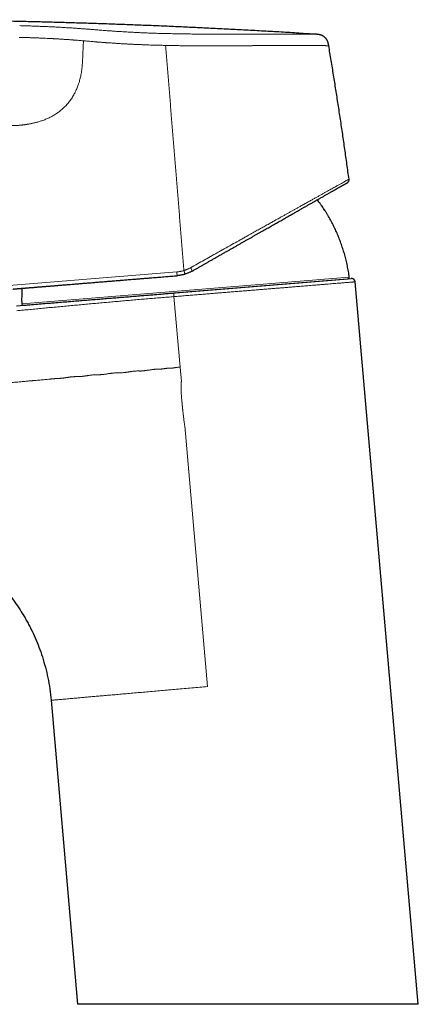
# Model space of a CAD drawing. Header units: millimetres. Extents: x 8 to 524, y 12 to 399.
# Tile 4 of 133: x 110 to 165, y 263 to 399. Entities that reach past the tile are written whole.
import ezdxf

# ---------------------------------------------------------------- set-up
doc = ezdxf.new("R2010")
doc.units = ezdxf.units.MM

msp = doc.modelspace()

# ---------------------------------------------------------------- linework, layer by layer
at = {"color": 252, "linetype": 'Continuous', "lineweight": 0}
for p, q in [((108.1, 362.55), (131.33, 364.44)), ((109.85, 360.03), (155.24, 363.72)), ((130.94, 361.02), (131.79, 351.24)), ((131.97, 349.25), (131.79, 351.24)), ((132.44, 343.11), (135.6, 307.01))]:
    msp.add_line(p, q, dxfattribs=at)
at = {"color": 7, "linetype": 'Continuous', "lineweight": 30}
for p, q in [((110.07, 359.84), (155.06, 363.49)), ((130.93, 361.52), (155.51, 363.52)), ((164.8, 263.01), (156.05, 363.06)), ((109.14, 359.75), (110.18, 359.83)), ((113.92, 305.11), (117.6, 263.01)), ((164.8, 263.01), (117.6, 263.01))]:
    msp.add_line(p, q, dxfattribs=at)
at = {"color": 252, "linetype": 'Continuous', "lineweight": 0}
for centre, radius, start, end in [((134.61, 364.57), 3.28, 182.2491, 191.5007), ((131.43, 363.84), 2.16, 19.3921, 33.2074)]:
    msp.add_arc(centre, radius, start, end, dxfattribs=at)
at = {"color": 7, "linetype": 'Continuous', "lineweight": 30}
for centre, start, end in [((155.04, 363.69), 274.6443, 7.6877), ((110.05, 360.04), 181.601, 274.6443)]:
    msp.add_arc(centre, 0.2, start, end, dxfattribs=at)
for points, knots in [([(150.62, 397.34), (150.02, 397.38), (148.62, 397.47), (146.41, 397.61), (143.97, 397.75), (141.54, 397.88), (139.1, 398.01), (136.66, 398.14), (134.29, 398.25), (131.98, 398.36), (129.74, 398.46), (127.5, 398.55), (125.26, 398.64), (123.02, 398.72), (120.78, 398.8), (118.54, 398.87), (116.31, 398.94), (114.07, 399.01), (111.84, 399.06), (109.61, 399.12), (107.24, 399.17), (104.74, 399.21), (102.11, 399.26), (99.47, 399.29), (96.9, 399.32), (94.4, 399.34), (91.96, 399.35), (89.52, 399.36), (87.07, 399.37), (84.63, 399.36), (82.19, 399.35), (79.82, 399.34), (77.51, 399.32), (75.27, 399.29), (73.03, 399.26), (70.79, 399.22), (68.55, 399.18), (66.42, 399.14), (64.4, 399.09), (62.48, 399.04), (60.56, 398.98), (58.64, 398.92), (56.72, 398.85), (54.8, 398.77), (53.02, 398.7), (51.37, 398.63), (49.86, 398.55), (48.35, 398.48), (46.84, 398.4), (45.33, 398.31), (44.04, 398.23), (43.25, 398.18), (42.96, 398.17)], [0, 0, 0, 0, 0.0165217, 0.0391477, 0.0617814, 0.0844253, 0.1070816, 0.1297525, 0.1524397, 0.1732518, 0.1940758, 0.2149051, 0.2357329, 0.2565522, 0.2773561, 0.2981375, 0.3188905, 0.3396222, 0.3603473, 0.3810799, 0.4018229, 0.4262799, 0.4507429, 0.4752076, 0.4996733, 0.5223215, 0.5449729, 0.5676285, 0.5902891, 0.6129553, 0.6356263, 0.658301, 0.6790883, 0.6998768, 0.7206658, 0.7414545, 0.7622424, 0.7830304, 0.8008495, 0.8186704, 0.8364937, 0.8543206, 0.8721517, 0.8899883, 0.9078312, 0.9218559, 0.9358857, 0.9499212, 0.9639591, 0.9779903, 0.9920051, 1, 1, 1, 1]), ([(152.39, 395.76), (152.39, 395.8), (152.37, 395.87), (152.35, 395.98), (152.33, 396.08), (152.3, 396.19), (152.27, 396.29), (152.23, 396.39), (152.18, 396.49), (152.12, 396.59), (152.07, 396.67), (152.01, 396.74), (151.96, 396.81), (151.9, 396.87), (151.84, 396.92), (151.78, 396.97), (151.72, 397.02), (151.65, 397.07), (151.57, 397.12), (151.48, 397.16), (151.38, 397.21), (151.28, 397.24), (151.17, 397.27), (151.06, 397.3), (150.96, 397.31), (150.85, 397.33), (150.74, 397.34), (150.67, 397.34), (150.63, 397.34)], [0, 0, 0, 0, 0.041682, 0.083356, 0.125019, 0.166701, 0.208374, 0.250028, 0.291692, 0.333363, 0.375032, 0.406284, 0.43753, 0.468767, 0.499997, 0.531226, 0.56246, 0.593704, 0.624956, 0.666627, 0.708302, 0.749971, 0.791628, 0.8333, 0.874981, 0.916645, 0.958318, 1, 1, 1, 1]), ([(155.2, 377.28), (155.1, 377.97), (154.91, 379.36), (154.62, 381.43), (154.32, 383.5), (154.01, 385.57), (153.7, 387.63), (153.38, 389.67), (153.06, 391.7), (152.73, 393.73), (152.5, 395.08), (152.39, 395.76)], [0, 0, 0, 0, 0.112, 0.224, 0.336, 0.448, 0.56, 0.67, 0.78, 0.89, 1, 1, 1, 1]), ([(133.46, 364.55), (133.59, 364.62), (133.83, 364.76), (134.2, 364.97), (134.57, 365.18), (134.93, 365.39), (135.3, 365.6), (135.66, 365.81), (136.04, 366.02), (136.43, 366.24), (136.82, 366.47), (137.22, 366.69), (137.62, 366.92), (138.01, 367.14), (138.4, 367.36), (138.79, 367.58), (139.17, 367.8), (139.56, 368.02), (139.94, 368.24), (140.31, 368.45), (140.68, 368.66), (141.05, 368.87), (141.41, 369.07), (141.75, 369.27), (142.09, 369.46), (142.42, 369.65), (142.75, 369.84), (143.08, 370.03), (143.41, 370.21), (143.72, 370.39), (144.02, 370.56), (144.31, 370.72), (144.6, 370.89), (144.88, 371.05), (145.17, 371.21), (145.45, 371.37), (145.73, 371.53), (146.01, 371.69), (146.28, 371.85), (146.55, 372), (146.82, 372.15), (147.08, 372.3), (147.33, 372.45), (147.58, 372.58), (147.82, 372.72), (148.06, 372.86), (148.27, 372.98), (148.45, 373.08), (148.6, 373.17), (148.76, 373.26), (148.91, 373.34), (149.06, 373.43), (149.2, 373.51), (149.37, 373.6), (149.55, 373.71), (149.74, 373.82), (149.93, 373.92), (150.13, 374.04), (150.34, 374.15), (150.55, 374.28), (150.76, 374.4), (150.96, 374.51), (151.16, 374.62), (151.36, 374.74), (151.55, 374.84), (151.73, 374.95), (151.91, 375.05), (152.09, 375.15), (152.26, 375.25), (152.42, 375.34), (152.58, 375.43), (152.73, 375.51), (152.87, 375.6), (153.01, 375.68), (153.13, 375.74), (153.23, 375.8), (153.32, 375.85), (153.41, 375.9), (153.49, 375.95), (153.58, 376), (153.67, 376.05), (153.78, 376.11), (153.89, 376.18), (153.99, 376.24), (154.09, 376.29), (154.18, 376.34), (154.26, 376.39), (154.34, 376.43), (154.41, 376.47), (154.48, 376.51), (154.55, 376.55), (154.62, 376.59), (154.67, 376.62), (154.73, 376.65), (154.78, 376.68), (154.82, 376.7), (154.85, 376.72), (154.88, 376.74), (154.9, 376.75), (154.92, 376.77), (154.94, 376.77), (154.95, 376.78), (154.95, 376.78), (154.95, 376.78)], [0, 0, 0, 0, 0.011293, 0.022569, 0.03383, 0.045078, 0.056316, 0.067547, 0.078771, 0.091116, 0.10346, 0.115807, 0.128161, 0.140503, 0.152822, 0.165121, 0.177404, 0.189673, 0.201931, 0.213965, 0.225995, 0.238025, 0.250058, 0.261274, 0.272469, 0.283645, 0.294805, 0.305952, 0.317088, 0.328216, 0.338412, 0.348605, 0.358797, 0.368991, 0.379255, 0.389586, 0.3999, 0.410202, 0.420492, 0.430774, 0.441048, 0.451318, 0.460999, 0.470679, 0.480361, 0.490046, 0.499736, 0.506215, 0.512676, 0.519119, 0.525544, 0.531953, 0.538346, 0.544723, 0.553468, 0.562185, 0.570877, 0.579546, 0.589836, 0.600098, 0.610334, 0.620546, 0.630737, 0.64091, 0.651067, 0.661212, 0.671347, 0.681475, 0.691598, 0.701719, 0.711264, 0.720811, 0.730364, 0.739925, 0.749496, 0.756118, 0.762728, 0.769325, 0.775911, 0.782487, 0.789052, 0.799351, 0.809631, 0.819895, 0.829049, 0.838194, 0.847335, 0.856471, 0.865607, 0.874744, 0.884765, 0.894775, 0.904778, 0.914776, 0.924772, 0.934769, 0.944771, 0.953947, 0.96313, 0.972325, 0.981534, 0.990758, 1, 1, 1, 1]), ([(154.95, 376.78), (154.96, 376.79), (154.99, 376.81), (155.03, 376.84), (155.06, 376.87), (155.1, 376.91), (155.13, 376.95), (155.15, 376.99), (155.17, 377.04), (155.19, 377.09), (155.2, 377.14), (155.2, 377.19), (155.2, 377.24), (155.2, 377.27), (155.2, 377.28)], [0, 0, 0, 0, 0.079592, 0.161151, 0.244356, 0.328839, 0.414197, 0.499999, 0.5858, 0.671158, 0.755642, 0.838847, 0.920408, 1, 1, 1, 1]), ([(155.24, 363.72), (155.22, 363.85), (155.18, 364.11), (155.12, 364.51), (155.05, 364.9), (154.97, 365.29), (154.89, 365.68), (154.8, 366.06), (154.7, 366.43), (154.6, 366.79), (154.5, 367.15), (154.39, 367.51), (154.27, 367.87), (154.15, 368.23), (154.02, 368.58), (153.89, 368.93), (153.75, 369.28), (153.61, 369.63), (153.46, 369.97), (153.31, 370.3), (153.15, 370.63), (152.98, 370.97), (152.81, 371.3), (152.63, 371.63), (152.45, 371.96), (152.26, 372.28), (152.07, 372.6), (151.87, 372.92), (151.67, 373.23), (151.46, 373.53), (151.25, 373.84), (151.03, 374.14), (150.89, 374.33), (150.82, 374.43)], [0, 0, 0, 0, 0.0340173, 0.0680352, 0.1020536, 0.1360721, 0.1700906, 0.2041089, 0.2361832, 0.268257, 0.3003305, 0.3324036, 0.3644763, 0.3965486, 0.4286205, 0.460692, 0.4927634, 0.5248345, 0.5563328, 0.587831, 0.6193292, 0.6508276, 0.6828988, 0.7149702, 0.7470419, 0.779114, 0.8111864, 0.8426865, 0.8741871, 0.905688, 0.9371892, 0.9693337, 1, 1, 1, 1]), ([(132.47, 364.12), (132.41, 364.11), (132.3, 364.07), (132.12, 364.03), (131.94, 363.99), (131.76, 363.96), (131.58, 363.93), (131.46, 363.92), (131.39, 363.91)], [0, 0, 0, 0, 0.16763, 0.334861, 0.501702, 0.668165, 0.834261, 1, 1, 1, 1]), ([(133.46, 364.55), (133.41, 364.52), (133.3, 364.46), (133.14, 364.38), (132.97, 364.31), (132.81, 364.24), (132.64, 364.18), (132.53, 364.14), (132.47, 364.12)], [0, 0, 0, 0, 0.171342, 0.340803, 0.508391, 0.674114, 0.837981, 1, 1, 1, 1]), ([(108.64, 362.07), (108.64, 362.07), (108.64, 362.07), (108.65, 362.07), (108.66, 362.07), (108.69, 362.07), (108.71, 362.07), (108.75, 362.07), (108.78, 362.08), (108.82, 362.08), (108.85, 362.08), (108.89, 362.09), (108.93, 362.09), (108.97, 362.09), (109.01, 362.1), (109.06, 362.1), (109.12, 362.1), (109.19, 362.11), (109.28, 362.12), (109.36, 362.12), (109.46, 362.13), (109.56, 362.14), (109.66, 362.15), (109.76, 362.16), (109.87, 362.17), (109.98, 362.17), (110.1, 362.18), (110.2, 362.19), (110.28, 362.2), (110.34, 362.2), (110.4, 362.21), (110.45, 362.21), (110.51, 362.22), (110.6, 362.22), (110.72, 362.23), (110.86, 362.25), (111, 362.26), (111.15, 362.27), (111.29, 362.28), (111.44, 362.29), (111.6, 362.31), (111.76, 362.32), (111.92, 362.33), (112.09, 362.35), (112.27, 362.36), (112.45, 362.37), (112.64, 362.39), (112.85, 362.41), (113.07, 362.43), (113.3, 362.44), (113.54, 362.46), (113.78, 362.48), (114.02, 362.5), (114.26, 362.52), (114.5, 362.54), (114.74, 362.56), (114.99, 362.58), (115.26, 362.6), (115.54, 362.63), (115.85, 362.65), (116.16, 362.68), (116.47, 362.7), (116.79, 362.73), (117.11, 362.75), (117.43, 362.78), (117.75, 362.81), (118.06, 362.83), (118.37, 362.86), (118.69, 362.88), (119.01, 362.91), (119.33, 362.93), (119.65, 362.96), (119.97, 362.99), (120.3, 363.01), (120.63, 363.04), (120.97, 363.07), (121.3, 363.09), (121.62, 363.12), (121.95, 363.15), (122.27, 363.17), (122.6, 363.2), (122.87, 363.22), (123.07, 363.24), (123.2, 363.25), (123.34, 363.26), (123.47, 363.27), (123.61, 363.28), (123.81, 363.3), (124.07, 363.32), (124.42, 363.35), (124.79, 363.38), (125.18, 363.41), (125.53, 363.44), (125.84, 363.46), (126.1, 363.48), (126.37, 363.51), (126.64, 363.53), (126.91, 363.55), (127.17, 363.57), (127.43, 363.59), (127.74, 363.62), (128.1, 363.65), (128.51, 363.68), (128.93, 363.71), (129.34, 363.75), (129.75, 363.78), (130.16, 363.81), (130.57, 363.85), (130.98, 363.88), (131.26, 363.9), (131.39, 363.91)], [0, 0, 0, 0, 0.010501, 0.020988, 0.031466, 0.041936, 0.052402, 0.062865, 0.07333, 0.080525, 0.087724, 0.094926, 0.102132, 0.109343, 0.11656, 0.124172, 0.131798, 0.141955, 0.152104, 0.162246, 0.172383, 0.182518, 0.192654, 0.202213, 0.211777, 0.221348, 0.230928, 0.240518, 0.244742, 0.248964, 0.253183, 0.2574, 0.261615, 0.265828, 0.275752, 0.285669, 0.29452, 0.303368, 0.312216, 0.321065, 0.330098, 0.339135, 0.348178, 0.357229, 0.36629, 0.375489, 0.384732, 0.395502, 0.406262, 0.417013, 0.42776, 0.438504, 0.449249, 0.459383, 0.469522, 0.47967, 0.489829, 0.5, 0.511773, 0.523527, 0.535267, 0.546997, 0.558721, 0.570441, 0.582163, 0.592913, 0.603669, 0.614436, 0.625215, 0.63591, 0.646481, 0.65704, 0.667588, 0.678128, 0.688663, 0.699197, 0.70973, 0.719665, 0.729606, 0.739554, 0.749512, 0.759482, 0.763545, 0.767606, 0.771665, 0.775721, 0.779776, 0.78383, 0.793378, 0.80292, 0.814274, 0.825626, 0.836978, 0.844583, 0.85219, 0.859801, 0.867417, 0.87504, 0.882669, 0.889911, 0.897124, 0.908655, 0.920176, 0.931689, 0.943199, 0.95471, 0.966018, 0.977334, 0.98866, 1, 1, 1, 1]), ([(156.05, 363.06), (156.04, 363.08), (156.04, 363.11), (156.03, 363.16), (156.01, 363.2), (155.99, 363.24), (155.97, 363.28), (155.95, 363.31), (155.93, 363.34), (155.91, 363.36), (155.89, 363.38), (155.87, 363.4), (155.85, 363.41), (155.83, 363.43), (155.8, 363.45), (155.76, 363.47), (155.72, 363.49), (155.69, 363.5), (155.66, 363.5), (155.64, 363.51), (155.62, 363.51), (155.6, 363.51), (155.58, 363.52), (155.54, 363.52), (155.52, 363.52), (155.51, 363.52)], [0, 0, 0, 0, 0.065385, 0.128434, 0.188488, 0.244968, 0.297391, 0.345371, 0.38862, 0.426929, 0.460908, 0.494799, 0.529248, 0.564203, 0.617456, 0.671519, 0.725623, 0.775735, 0.802253, 0.827247, 0.850741, 0.87535, 0.908543, 0.950323, 1, 1, 1, 1]), ([(109.9, 362.17), (109.89, 362.08), (109.88, 361.87), (109.86, 361.54), (109.85, 361.16), (109.84, 360.78), (109.84, 360.41), (109.85, 360.16), (109.85, 360.03)], [0, 0, 0, 0, 0.119135, 0.29531, 0.471485, 0.64766, 0.823832, 1, 1, 1, 1]), ([(110.2, 359.83), (110.55, 359.86), (111.24, 359.92), (112.28, 360), (113.31, 360.09), (114.34, 360.17), (115.36, 360.25), (116.34, 360.33), (117.29, 360.41), (118.2, 360.48), (119.11, 360.56), (120.01, 360.63), (120.91, 360.7), (121.8, 360.78), (122.68, 360.85), (123.55, 360.92), (124.43, 360.99), (125.29, 361.06), (126.15, 361.13), (126.98, 361.2), (127.8, 361.26), (128.59, 361.33), (129.38, 361.39), (130.16, 361.46), (130.68, 361.5), (130.93, 361.52)], [0, 0, 0, 0, 0.0505398, 0.1007213, 0.1505446, 0.2000096, 0.2491165, 0.2978652, 0.3422369, 0.3863077, 0.4300775, 0.4735465, 0.5167146, 0.5595819, 0.6021483, 0.6444139, 0.6863788, 0.7280429, 0.7694062, 0.8104688, 0.8489096, 0.8870831, 0.9249893, 0.9626283, 1, 1, 1, 1]), ([(107.92, 320), (108.19, 319.65), (108.72, 318.98), (109.46, 317.91), (109.97, 317.09), (110.31, 316.53), (110.48, 316.23), (110.65, 315.93), (110.81, 315.62), (110.97, 315.31), (111.28, 314.7), (111.72, 313.76), (112.25, 312.47), (112.73, 311.11), (113.14, 309.69), (113.49, 308.21), (113.76, 306.68), (113.87, 305.64), (113.92, 305.11)], [0, 0, 0, 0, 0.080505, 0.158628, 0.237933, 0.258932, 0.280033, 0.301237, 0.322547, 0.343965, 0.365491, 0.448933, 0.534828, 0.623209, 0.714041, 0.807228, 0.902616, 1, 1, 1, 1])]:
    msp.add_open_spline(points, degree=3, knots=knots, dxfattribs=at)
at = {"color": 252, "linetype": 'Continuous', "lineweight": 0}
for points, knots in [([(109.57, 398.54), (109.68, 398.54), (109.91, 398.53), (110.25, 398.52), (110.59, 398.51), (110.93, 398.5), (111.27, 398.49), (111.6, 398.48), (111.93, 398.46), (112.26, 398.45), (112.6, 398.44), (112.93, 398.42), (113.26, 398.41), (113.59, 398.39), (113.93, 398.38), (114.26, 398.36), (114.58, 398.35), (114.91, 398.33), (115.24, 398.31), (115.56, 398.29), (115.88, 398.27), (116.2, 398.25), (116.52, 398.24), (116.83, 398.22), (117.14, 398.2), (117.44, 398.17), (117.73, 398.15), (118.01, 398.13), (118.28, 398.11), (118.54, 398.09), (118.8, 398.07), (119.06, 398.05), (119.32, 398.03), (119.57, 398.01), (119.74, 397.99), (119.83, 397.99)], [0, 0, 0, 0, 0.031507, 0.063001, 0.094479, 0.125939, 0.157386, 0.188264, 0.21914, 0.250016, 0.28089, 0.312392, 0.343887, 0.375371, 0.406843, 0.438304, 0.469755, 0.501197, 0.532562, 0.563919, 0.595268, 0.626606, 0.657933, 0.68869, 0.719438, 0.750177, 0.780903, 0.808323, 0.835726, 0.863116, 0.8905, 0.917881, 0.94526, 0.972634, 1, 1, 1, 1]), ([(109.49, 396.92), (109.54, 396.92), (109.63, 396.92), (109.79, 396.91), (109.96, 396.91), (110.16, 396.9), (110.33, 396.9), (110.46, 396.89), (110.53, 396.89), (110.61, 396.89), (110.7, 396.89), (110.78, 396.88), (110.87, 396.88), (110.98, 396.88), (111.13, 396.87), (111.34, 396.86), (111.57, 396.85), (111.81, 396.85), (112.03, 396.84), (112.23, 396.83), (112.52, 396.82), (112.91, 396.8), (113.37, 396.78), (113.73, 396.76), (113.94, 396.75), (114.01, 396.75), (114.03, 396.75), (114.05, 396.75), (114.07, 396.74), (114.09, 396.74), (114.11, 396.74), (114.14, 396.74), (114.17, 396.74), (114.21, 396.74), (114.28, 396.73), (114.37, 396.73), (114.48, 396.72), (114.6, 396.72), (114.75, 396.71), (114.9, 396.7), (115.07, 396.69), (115.26, 396.68), (115.45, 396.66), (115.65, 396.65), (115.8, 396.64), (115.9, 396.63), (115.96, 396.63), (116.01, 396.63), (116.07, 396.62), (116.13, 396.62), (116.24, 396.61), (116.4, 396.6), (116.6, 396.59), (116.78, 396.57), (116.93, 396.56), (117.04, 396.55), (117.13, 396.54), (117.22, 396.54), (117.32, 396.53), (117.49, 396.52), (117.75, 396.5), (118.08, 396.47), (118.29, 396.45), (118.4, 396.44)], [0, 0, 0, 0, 0.013877, 0.030265, 0.049163, 0.070572, 0.094491, 0.102527, 0.110811, 0.119343, 0.128123, 0.137151, 0.146427, 0.15535, 0.174964, 0.193646, 0.221989, 0.247874, 0.271299, 0.292469, 0.313406, 0.365689, 0.417895, 0.463769, 0.483932, 0.486194, 0.488456, 0.490718, 0.49298, 0.495242, 0.497503, 0.499764, 0.502951, 0.507641, 0.515255, 0.525034, 0.53698, 0.551092, 0.56737, 0.584519, 0.603557, 0.624486, 0.647306, 0.668954, 0.692069, 0.698365, 0.704762, 0.711259, 0.717858, 0.724557, 0.731356, 0.756336, 0.779588, 0.801112, 0.820907, 0.832465, 0.843339, 0.85353, 0.864025, 0.877802, 0.91869, 0.959423, 1, 1, 1, 1]), ([(119.83, 397.99), (119.92, 397.98), (120.11, 397.96), (120.39, 397.94), (120.68, 397.92), (120.97, 397.89), (121.26, 397.87), (121.55, 397.85), (121.85, 397.83), (122.14, 397.81), (122.45, 397.79), (122.79, 397.76), (123.14, 397.74), (123.5, 397.72), (123.86, 397.7), (124.23, 397.68), (124.58, 397.66), (124.94, 397.64), (125.29, 397.62), (125.64, 397.6), (126, 397.58), (126.35, 397.57), (126.7, 397.55), (127.06, 397.54), (127.42, 397.52), (127.79, 397.51), (128.17, 397.5), (128.54, 397.48), (128.92, 397.47), (129.29, 397.46), (129.54, 397.45), (129.67, 397.45)], [0, 0, 0, 0, 0.031567, 0.063119, 0.094658, 0.126185, 0.157703, 0.188649, 0.219585, 0.250509, 0.281421, 0.318205, 0.354972, 0.391719, 0.428448, 0.465156, 0.501845, 0.536847, 0.571829, 0.606792, 0.641736, 0.67666, 0.711564, 0.746448, 0.781312, 0.817816, 0.854297, 0.890757, 0.927194, 0.963608, 1, 1, 1, 1]), ([(129.67, 397.45), (129.81, 397.45), (130.1, 397.44), (130.53, 397.43), (130.95, 397.42), (131.38, 397.41), (131.81, 397.41), (132.22, 397.4), (132.63, 397.39), (133.03, 397.39), (133.42, 397.38), (133.82, 397.38), (134.21, 397.38), (134.61, 397.37), (135, 397.37), (135.38, 397.37), (135.77, 397.37), (136.15, 397.37), (136.53, 397.37), (136.9, 397.37), (137.27, 397.37), (137.64, 397.37), (138.03, 397.37), (138.42, 397.37), (138.8, 397.37), (139.19, 397.37), (139.56, 397.37), (139.93, 397.37), (140.29, 397.37), (140.63, 397.37), (140.97, 397.37), (141.31, 397.37), (141.65, 397.37), (141.98, 397.37), (142.3, 397.37), (142.62, 397.37), (142.94, 397.37), (143.25, 397.37), (143.55, 397.37), (143.85, 397.37), (144.14, 397.37), (144.42, 397.37), (144.7, 397.37), (144.96, 397.37), (145.22, 397.37), (145.48, 397.37), (145.73, 397.37), (145.97, 397.37), (146.21, 397.37), (146.43, 397.37), (146.64, 397.37), (146.86, 397.37), (147.07, 397.37), (147.28, 397.37), (147.48, 397.37), (147.69, 397.37), (147.88, 397.37), (148.07, 397.36), (148.25, 397.36), (148.42, 397.36), (148.58, 397.36), (148.73, 397.36), (148.88, 397.36), (149.03, 397.36), (149.17, 397.36), (149.31, 397.36), (149.44, 397.35), (149.57, 397.35), (149.68, 397.35), (149.79, 397.35), (149.9, 397.35), (149.99, 397.35), (150.07, 397.35), (150.16, 397.35), (150.23, 397.35), (150.3, 397.35), (150.36, 397.35), (150.42, 397.35), (150.47, 397.35), (150.52, 397.34), (150.55, 397.34), (150.59, 397.34), (150.61, 397.34), (150.63, 397.34), (150.63, 397.34), (150.63, 397.34)], [0, 0, 0, 0, 0.013261, 0.026513, 0.039754, 0.052987, 0.066212, 0.079429, 0.091885, 0.104335, 0.11678, 0.129219, 0.141652, 0.15408, 0.166502, 0.178918, 0.191328, 0.203733, 0.21591, 0.228083, 0.24025, 0.252412, 0.265538, 0.278659, 0.291772, 0.304879, 0.31798, 0.331074, 0.343414, 0.355749, 0.368078, 0.380401, 0.39272, 0.405033, 0.417341, 0.429645, 0.441944, 0.454239, 0.466311, 0.47838, 0.490445, 0.502509, 0.514138, 0.525766, 0.537393, 0.549018, 0.560641, 0.572262, 0.583217, 0.594169, 0.60512, 0.616068, 0.627015, 0.638624, 0.650231, 0.661838, 0.673444, 0.685049, 0.696653, 0.707594, 0.718535, 0.729475, 0.740415, 0.751355, 0.762957, 0.774559, 0.78616, 0.79776, 0.80936, 0.820959, 0.831895, 0.842831, 0.853767, 0.864702, 0.875638, 0.887237, 0.898837, 0.910439, 0.922042, 0.933648, 0.945255, 0.958938, 0.972623, 0.986311, 1, 1, 1, 1]), ([(118.4, 396.44), (118.4, 396.34), (118.39, 396.14), (118.37, 395.83), (118.36, 395.51), (118.35, 395.17), (118.33, 394.82), (118.31, 394.46), (118.3, 394.07), (118.28, 393.81), (118.28, 393.68)], [0, 0, 0, 0, 0.108535, 0.220488, 0.336543, 0.457384, 0.583696, 0.716154, 0.855034, 1, 1, 1, 1]), ([(118.4, 396.44), (118.42, 396.44), (118.45, 396.44), (118.48, 396.43), (118.5, 396.43)], [0, 0, 0, 0, 0.4999871, 1, 1, 1, 1]), ([(118.5, 396.43), (118.62, 396.42), (118.86, 396.4), (119.23, 396.37), (119.56, 396.34), (119.79, 396.32), (119.9, 396.31), (119.93, 396.31), (119.95, 396.31), (119.98, 396.3), (120.01, 396.3), (120.04, 396.3), (120.06, 396.3), (120.09, 396.29), (120.13, 396.29), (120.2, 396.29), (120.28, 396.28), (120.37, 396.27), (120.49, 396.26), (120.62, 396.25), (120.76, 396.24), (120.92, 396.23), (121.06, 396.22), (121.16, 396.21), (121.22, 396.21), (121.28, 396.2), (121.35, 396.2), (121.42, 396.19), (121.48, 396.19), (121.53, 396.18), (121.64, 396.18), (121.92, 396.16), (122.38, 396.13), (122.95, 396.09), (123.4, 396.06), (123.66, 396.04), (123.76, 396.04), (123.79, 396.04), (123.81, 396.04), (123.84, 396.03), (123.86, 396.03), (123.89, 396.03), (123.94, 396.03), (124.02, 396.02), (124.13, 396.02), (124.26, 396.01), (124.41, 396), (124.58, 395.99), (124.76, 395.98), (124.96, 395.97), (125.18, 395.96), (125.41, 395.95), (125.66, 395.94), (125.91, 395.93), (126.17, 395.92), (126.43, 395.91), (126.61, 395.9), (126.71, 395.9), (126.74, 395.89), (126.77, 395.89), (126.81, 395.89), (126.84, 395.89), (127, 395.88), (127.27, 395.87), (127.67, 395.86), (128.05, 395.85), (128.42, 395.84), (128.78, 395.82), (129.13, 395.82), (129.46, 395.81), (129.68, 395.8), (129.79, 395.8)], [0, 0, 0, 0, 0.035521, 0.071055, 0.106606, 0.132897, 0.135479, 0.138062, 0.140645, 0.143228, 0.145811, 0.148395, 0.150978, 0.15243, 0.157404, 0.163439, 0.170534, 0.179884, 0.190604, 0.202695, 0.216158, 0.230993, 0.247202, 0.252853, 0.258653, 0.264603, 0.270703, 0.276953, 0.283353, 0.287835, 0.291081, 0.311489, 0.364222, 0.416994, 0.463466, 0.483923, 0.48622, 0.488517, 0.490813, 0.49311, 0.495407, 0.497704, 0.500001, 0.508438, 0.518368, 0.529793, 0.542712, 0.557127, 0.573039, 0.590448, 0.608964, 0.628921, 0.650321, 0.673165, 0.694463, 0.716883, 0.737541, 0.740311, 0.743095, 0.745895, 0.748709, 0.751539, 0.754383, 0.788622, 0.821853, 0.854075, 0.885286, 0.915486, 0.944672, 0.972845, 1, 1, 1, 1]), ([(129.79, 395.8), (129.85, 395.06), (129.97, 393.58), (130.15, 391.35), (130.33, 389.13), (130.51, 386.91), (130.69, 384.68), (130.87, 382.45), (131.06, 380.23), (131.24, 378), (131.42, 375.77), (131.6, 373.55), (131.78, 371.32), (131.96, 369.09), (132.14, 366.86), (132.26, 365.37), (132.32, 364.63)], [0, 0, 0, 0, 0.071429, 0.142857, 0.214286, 0.285714, 0.357143, 0.428571, 0.5, 0.571429, 0.642857, 0.714286, 0.785714, 0.857143, 0.928571, 1, 1, 1, 1]), ([(129.79, 395.8), (129.91, 395.8), (130.15, 395.79), (130.51, 395.78), (130.87, 395.78), (131.24, 395.77), (131.6, 395.77), (131.96, 395.76), (132.32, 395.76), (132.69, 395.75), (133.06, 395.75), (133.38, 395.75), (133.67, 395.75), (133.9, 395.74), (134.08, 395.74), (134.2, 395.74), (134.25, 395.74), (134.26, 395.74), (134.27, 395.74), (134.27, 395.74), (134.28, 395.74), (134.28, 395.74), (134.29, 395.74), (134.29, 395.74), (134.29, 395.74), (134.3, 395.74), (134.31, 395.74), (134.33, 395.74), (134.35, 395.74), (134.37, 395.74), (134.4, 395.74), (134.43, 395.74), (134.47, 395.74), (134.52, 395.74), (134.57, 395.74), (134.63, 395.74), (134.7, 395.74), (134.77, 395.74), (134.85, 395.74), (134.94, 395.74), (135.03, 395.74), (135.13, 395.74), (135.23, 395.74), (135.34, 395.74), (135.45, 395.74), (135.56, 395.74), (135.68, 395.74), (135.81, 395.74), (135.94, 395.74), (136.07, 395.74), (136.2, 395.74), (136.34, 395.74), (136.48, 395.74), (136.63, 395.74), (136.78, 395.74), (136.93, 395.74), (137.09, 395.74), (137.25, 395.74), (137.42, 395.74), (137.6, 395.74), (137.79, 395.74), (137.98, 395.75), (138.13, 395.75), (138.22, 395.75), (138.25, 395.75), (138.26, 395.75), (138.27, 395.75), (138.28, 395.75), (138.3, 395.75), (138.39, 395.75), (138.56, 395.75), (138.81, 395.75), (139.06, 395.75), (139.3, 395.75), (139.53, 395.75), (139.78, 395.75), (140.02, 395.76), (140.28, 395.76), (140.53, 395.76), (140.77, 395.76), (141, 395.76), (141.23, 395.76), (141.45, 395.76), (141.66, 395.76), (141.81, 395.77), (141.9, 395.77), (141.92, 395.77), (141.92, 395.77), (141.93, 395.77), (141.93, 395.77), (141.94, 395.77), (141.94, 395.77), (141.99, 395.77), (142.1, 395.77), (142.27, 395.77), (142.44, 395.77), (142.63, 395.77), (142.82, 395.77), (143.01, 395.77), (143.21, 395.77), (143.39, 395.77), (143.57, 395.77), (143.74, 395.78), (143.9, 395.78), (144.04, 395.78), (144.18, 395.78), (144.32, 395.78), (144.44, 395.78), (144.57, 395.78), (144.68, 395.78), (144.8, 395.78), (144.9, 395.78), (145.01, 395.78), (145.1, 395.78), (145.2, 395.78), (145.28, 395.78), (145.36, 395.78), (145.43, 395.78), (145.49, 395.79), (145.54, 395.79), (145.57, 395.79), (145.59, 395.79), (145.6, 395.79), (145.61, 395.79), (145.61, 395.79), (145.62, 395.79), (145.63, 395.79), (145.67, 395.79), (145.74, 395.79), (145.85, 395.79), (145.96, 395.79), (146.07, 395.79), (146.18, 395.79), (146.3, 395.79), (146.43, 395.79), (146.55, 395.79), (146.69, 395.79), (146.8, 395.79), (146.91, 395.79), (147, 395.79), (147.07, 395.79), (147.11, 395.79), (147.12, 395.79), (147.13, 395.79), (147.13, 395.79), (147.14, 395.79), (147.14, 395.79), (147.18, 395.79), (147.25, 395.79), (147.35, 395.79), (147.44, 395.79), (147.53, 395.79), (147.62, 395.79), (147.7, 395.79), (147.78, 395.79), (147.85, 395.79), (147.93, 395.79), (148, 395.79), (148.06, 395.79), (148.12, 395.79), (148.17, 395.79), (148.22, 395.79), (148.27, 395.79), (148.31, 395.79), (148.34, 395.79), (148.37, 395.79), (148.4, 395.79), (148.43, 395.79), (148.45, 395.79), (148.46, 395.79), (148.47, 395.79), (148.48, 395.79), (148.48, 395.79), (148.48, 395.79), (148.49, 395.79), (148.49, 395.79), (148.49, 395.79), (148.51, 395.79), (148.54, 395.79), (148.6, 395.79), (148.66, 395.79), (148.72, 395.79), (148.78, 395.79), (148.85, 395.78), (148.92, 395.78), (149, 395.78), (149.08, 395.78), (149.16, 395.78), (149.25, 395.78), (149.34, 395.78), (149.43, 395.78), (149.53, 395.78), (149.62, 395.78), (149.72, 395.78), (149.82, 395.78), (149.92, 395.78), (150.03, 395.78), (150.13, 395.78), (150.22, 395.78), (150.32, 395.78), (150.4, 395.78), (150.47, 395.78), (150.53, 395.78), (150.57, 395.78), (150.6, 395.78), (150.6, 395.78), (150.61, 395.78), (150.62, 395.78), (150.63, 395.78), (150.68, 395.78), (150.78, 395.77), (150.92, 395.77), (151.05, 395.77), (151.15, 395.77), (151.23, 395.77), (151.29, 395.77), (151.34, 395.77), (151.39, 395.77), (151.44, 395.77), (151.48, 395.77), (151.53, 395.77), (151.59, 395.77), (151.66, 395.77), (151.72, 395.77), (151.77, 395.77), (151.81, 395.77), (151.83, 395.77), (151.85, 395.77), (151.88, 395.77), (151.9, 395.77), (151.92, 395.77), (151.95, 395.76), (151.98, 395.76), (152.01, 395.76), (152.04, 395.76), (152.07, 395.76), (152.1, 395.76), (152.13, 395.76), (152.16, 395.76), (152.18, 395.76), (152.2, 395.76), (152.22, 395.76), (152.24, 395.76), (152.26, 395.76), (152.28, 395.76), (152.29, 395.76), (152.31, 395.76), (152.33, 395.76), (152.36, 395.76), (152.38, 395.76), (152.39, 395.76), (152.39, 395.76), (152.39, 395.76)], [0, 0, 0, 0, 0.010354, 0.020712, 0.031075, 0.041442, 0.051813, 0.06219, 0.072571, 0.083235, 0.093903, 0.104578, 0.111626, 0.118676, 0.124882, 0.127613, 0.128815, 0.12895, 0.129085, 0.12922, 0.129355, 0.12949, 0.129625, 0.12976, 0.129839, 0.130064, 0.130418, 0.130839, 0.131362, 0.131986, 0.132869, 0.133897, 0.13507, 0.13639, 0.137855, 0.139669, 0.141666, 0.143846, 0.146209, 0.148755, 0.151434, 0.15429, 0.157322, 0.160532, 0.163746, 0.167119, 0.170653, 0.174347, 0.178201, 0.182215, 0.186146, 0.19022, 0.194437, 0.198796, 0.203298, 0.207943, 0.21273, 0.217661, 0.222735, 0.227952, 0.233856, 0.239933, 0.245425, 0.247884, 0.248208, 0.248532, 0.248857, 0.249182, 0.249508, 0.249834, 0.257767, 0.265563, 0.273224, 0.280748, 0.288135, 0.295386, 0.303755, 0.311934, 0.319922, 0.327719, 0.335324, 0.342738, 0.349961, 0.356992, 0.363734, 0.365366, 0.365549, 0.365731, 0.365913, 0.366095, 0.366277, 0.366459, 0.36675, 0.371341, 0.377441, 0.383413, 0.389256, 0.396322, 0.403191, 0.409862, 0.416335, 0.422611, 0.42869, 0.43457, 0.439787, 0.444838, 0.449722, 0.45444, 0.458992, 0.463378, 0.467597, 0.47165, 0.475536, 0.479256, 0.482809, 0.486196, 0.489038, 0.491752, 0.494337, 0.495972, 0.497551, 0.497897, 0.498241, 0.498582, 0.498921, 0.499256, 0.499589, 0.499918, 0.503934, 0.508119, 0.512471, 0.516991, 0.52168, 0.526537, 0.531562, 0.536897, 0.542408, 0.548098, 0.55195, 0.555879, 0.559401, 0.56097, 0.561176, 0.561382, 0.561589, 0.561796, 0.562003, 0.56221, 0.56673, 0.571081, 0.575263, 0.579276, 0.58312, 0.586795, 0.590302, 0.593964, 0.597421, 0.600674, 0.603722, 0.606565, 0.60907, 0.61139, 0.613527, 0.615481, 0.617251, 0.618837, 0.62024, 0.62146, 0.622495, 0.623223, 0.623822, 0.623939, 0.624049, 0.624152, 0.624249, 0.62434, 0.624423, 0.624501, 0.627069, 0.629828, 0.632778, 0.635919, 0.63925, 0.642772, 0.646485, 0.650389, 0.654684, 0.659188, 0.663901, 0.668824, 0.673957, 0.679299, 0.68485, 0.690611, 0.696582, 0.702762, 0.709152, 0.715751, 0.721732, 0.727875, 0.73418, 0.73843, 0.742751, 0.746611, 0.747121, 0.747632, 0.748143, 0.748656, 0.749169, 0.749683, 0.760365, 0.771037, 0.7817, 0.792354, 0.797135, 0.801913, 0.80669, 0.811465, 0.816238, 0.820652, 0.824881, 0.832184, 0.839362, 0.846415, 0.853343, 0.856413, 0.859458, 0.862477, 0.865472, 0.868441, 0.871385, 0.874304, 0.878926, 0.883747, 0.888767, 0.893985, 0.899403, 0.905018, 0.910833, 0.914946, 0.919152, 0.923453, 0.927847, 0.932335, 0.936917, 0.940829, 0.944701, 0.955764, 0.966826, 0.977886, 0.988944, 1, 1, 1, 1]), ([(118.28, 393.68), (118.27, 393.56), (118.26, 393.33), (118.23, 392.97), (118.19, 392.61), (118.14, 392.24), (118.09, 391.89), (118.02, 391.56), (117.95, 391.26), (117.88, 390.95), (117.79, 390.65), (117.69, 390.35), (117.58, 390.06), (117.47, 389.77), (117.34, 389.49), (117.21, 389.21), (117.06, 388.94), (116.91, 388.68), (116.74, 388.42), (116.57, 388.18), (116.39, 387.94), (116.2, 387.71), (116, 387.49), (115.8, 387.29), (115.6, 387.09), (115.39, 386.91), (115.18, 386.73), (114.97, 386.57), (114.75, 386.42), (114.53, 386.27), (114.29, 386.12), (114.03, 385.98), (113.79, 385.85), (113.54, 385.73), (113.29, 385.62), (113.04, 385.51), (112.78, 385.42), (112.54, 385.34), (112.3, 385.26), (112.07, 385.19), (111.85, 385.14), (111.65, 385.08), (111.45, 385.04), (111.32, 385.01), (111.26, 385)], [0, 0, 0, 0, 0.023516, 0.047735, 0.072617, 0.098126, 0.124225, 0.145114, 0.166316, 0.18782, 0.209608, 0.231652, 0.252745, 0.274039, 0.295524, 0.317175, 0.338973, 0.360899, 0.382943, 0.405091, 0.427327, 0.449631, 0.471983, 0.494368, 0.516775, 0.539188, 0.561589, 0.583956, 0.606277, 0.628539, 0.655152, 0.681618, 0.707911, 0.734007, 0.759875, 0.788539, 0.816845, 0.844754, 0.87222, 0.899206, 0.925208, 0.950679, 0.975605, 1, 1, 1, 1]), ([(111.26, 385), (111.2, 384.98), (111.09, 384.96), (110.92, 384.93), (110.77, 384.9), (110.61, 384.88), (110.47, 384.85), (110.34, 384.83), (110.21, 384.82), (110.08, 384.8), (109.96, 384.78), (109.83, 384.77), (109.71, 384.76), (109.59, 384.75), (109.48, 384.74), (109.37, 384.73), (109.26, 384.72), (109.15, 384.71), (109.05, 384.71), (108.95, 384.7), (108.86, 384.7), (108.77, 384.7), (108.69, 384.69), (108.62, 384.69), (108.55, 384.69), (108.48, 384.69), (108.41, 384.69), (108.34, 384.68), (108.28, 384.68), (108.22, 384.68), (108.17, 384.69), (108.13, 384.69), (108.09, 384.69), (108.05, 384.69), (108.02, 384.69), (107.99, 384.69), (107.96, 384.69), (107.94, 384.69), (107.93, 384.69), (107.92, 384.69), (107.92, 384.69), (107.92, 384.69)], [0, 0, 0, 0, 0.0268, 0.053056, 0.078784, 0.103995, 0.128703, 0.152489, 0.17581, 0.198674, 0.22109, 0.247209, 0.27273, 0.297673, 0.322057, 0.3459, 0.369217, 0.396534, 0.423155, 0.449114, 0.474442, 0.49917, 0.522903, 0.546118, 0.568847, 0.591119, 0.619349, 0.646928, 0.673922, 0.700396, 0.726415, 0.751591, 0.776455, 0.801069, 0.825495, 0.854415, 0.88326, 0.912137, 0.941149, 0.970402, 1, 1, 1, 1]), ([(133.23, 365.02), (133.56, 365.2), (134.19, 365.55), (135.11, 366.06), (135.86, 366.49), (136.47, 366.82), (136.93, 367.09), (137.41, 367.35), (138.08, 367.73), (138.93, 368.21), (139.68, 368.62), (140.17, 368.9), (140.42, 369.04), (140.66, 369.17), (140.9, 369.31), (141.14, 369.44), (141.51, 369.65), (142.02, 369.93), (142.64, 370.28), (143.25, 370.62), (143.83, 370.94), (144.39, 371.26), (144.95, 371.57), (145.46, 371.85), (145.91, 372.11), (146.3, 372.32), (146.68, 372.53), (147.04, 372.74), (147.4, 372.93), (147.75, 373.13), (148.08, 373.31), (148.48, 373.53), (148.92, 373.78), (149.41, 374.06), (149.87, 374.32), (150.31, 374.56), (150.73, 374.79), (151.13, 375.02), (151.51, 375.23), (151.87, 375.43), (152.21, 375.62), (152.53, 375.79), (152.82, 375.96), (153.1, 376.11), (153.43, 376.3), (153.79, 376.5), (154.16, 376.7), (154.47, 376.88), (154.72, 377.02), (154.93, 377.13), (155.08, 377.22), (155.17, 377.27), (155.19, 377.28), (155.2, 377.28)], [0, 0, 0, 0, 0.02902, 0.056566, 0.082638, 0.097313, 0.111477, 0.125131, 0.141386, 0.173227, 0.203964, 0.211833, 0.219626, 0.227343, 0.234985, 0.242551, 0.250042, 0.271093, 0.291705, 0.311881, 0.33162, 0.350926, 0.369798, 0.390273, 0.404588, 0.418719, 0.432669, 0.446437, 0.460026, 0.473435, 0.486665, 0.499719, 0.520884, 0.54159, 0.56184, 0.58164, 0.600994, 0.619905, 0.640104, 0.658889, 0.677448, 0.695784, 0.713901, 0.731802, 0.749491, 0.781132, 0.812492, 0.843587, 0.874432, 0.90553, 0.936813, 0.968297, 1, 1, 1, 1]), ([(131.33, 364.44), (131.39, 364.44), (131.5, 364.45), (131.67, 364.48), (131.83, 364.51), (132, 364.54), (132.16, 364.58), (132.27, 364.61), (132.32, 364.63)], [0, 0, 0, 0, 0.166184, 0.333115, 0.500379, 0.667559, 0.834237, 1, 1, 1, 1]), ([(132.32, 364.63), (132.32, 364.63), (132.32, 364.63), (132.33, 364.63), (132.33, 364.63), (132.34, 364.63), (132.35, 364.64), (132.37, 364.64), (132.38, 364.65), (132.4, 364.65), (132.42, 364.66), (132.44, 364.67), (132.47, 364.68), (132.53, 364.7), (132.61, 364.73), (132.7, 364.76), (132.81, 364.81), (132.94, 364.87), (133.09, 364.94), (133.18, 364.99), (133.23, 365.02)], [0, 0, 0, 0, 0.000995, 0.004179, 0.009408, 0.019568, 0.033373, 0.047405, 0.063887, 0.082818, 0.104198, 0.126585, 0.139391, 0.199776, 0.307642, 0.40389, 0.500116, 0.666809, 0.833368, 1, 1, 1, 1]), ([(132.32, 364.63), (132.33, 364.61), (132.34, 364.58), (132.35, 364.54), (132.36, 364.49), (132.38, 364.45), (132.39, 364.4), (132.41, 364.35), (132.42, 364.31), (132.43, 364.27), (132.44, 364.24), (132.45, 364.21), (132.46, 364.18), (132.46, 364.16), (132.47, 364.14), (132.47, 364.13), (132.47, 364.12), (132.47, 364.12), (132.47, 364.12)], [0, 0, 0, 0, 0.056911, 0.115875, 0.176722, 0.239231, 0.303137, 0.368133, 0.433875, 0.499997, 0.56612, 0.631862, 0.696858, 0.760765, 0.823275, 0.884122, 0.943088, 1, 1, 1, 1]), ([(156.05, 363.06), (156.04, 363.06), (156.04, 363.06), (155.99, 363.06), (155.91, 363.05), (155.8, 363.04), (155.66, 363.03), (155.49, 363.02), (155.29, 363), (155.07, 362.98), (154.81, 362.96), (154.53, 362.94), (154.22, 362.91), (153.89, 362.89), (153.54, 362.86), (153.16, 362.83), (152.76, 362.79), (152.33, 362.76), (151.85, 362.72), (151.33, 362.68), (150.75, 362.63), (150.21, 362.59), (149.72, 362.55), (149.3, 362.51), (149.01, 362.49), (148.85, 362.47), (148.81, 362.47), (148.76, 362.47), (148.72, 362.46), (148.67, 362.46), (148.62, 362.46), (148.46, 362.44), (148.16, 362.42), (147.71, 362.38), (147.22, 362.34), (146.7, 362.3), (146.14, 362.25), (145.59, 362.21), (145.04, 362.17), (144.52, 362.12), (143.97, 362.08), (143.39, 362.03), (142.79, 361.98), (142.16, 361.93), (141.52, 361.88), (140.85, 361.82), (140.16, 361.77), (139.44, 361.71), (138.69, 361.65), (137.92, 361.59), (137.16, 361.52), (136.42, 361.46), (135.68, 361.4), (134.93, 361.34), (134.16, 361.28), (133.38, 361.22), (132.58, 361.15), (131.76, 361.08), (131.22, 361.04), (130.94, 361.02)], [0, 0, 0, 0, 0.0219921, 0.0441155, 0.0663702, 0.0887561, 0.1112732, 0.1339216, 0.1553962, 0.1769874, 0.1986954, 0.22052, 0.2424613, 0.2633468, 0.2843369, 0.3054316, 0.326631, 0.347935, 0.3693436, 0.3934453, 0.4176782, 0.4420423, 0.4581952, 0.4744052, 0.4887174, 0.4903267, 0.4919365, 0.4935469, 0.4951579, 0.4967694, 0.4983815, 0.4999941, 0.5145946, 0.5300501, 0.5463606, 0.5635261, 0.5815465, 0.6004218, 0.6158525, 0.6318109, 0.6482972, 0.6653113, 0.6828532, 0.7009228, 0.7190306, 0.7376392, 0.7567484, 0.7763584, 0.7964691, 0.8170806, 0.8381927, 0.8570768, 0.8763443, 0.8959952, 0.9160294, 0.936447, 0.957248, 0.9784323, 1, 1, 1, 1]), ([(130.93, 361.52), (130.93, 361.51), (130.92, 361.5), (130.92, 361.44), (130.92, 361.37), (130.92, 361.29), (130.93, 361.18), (130.93, 361.08), (130.94, 361.02)], [0, 0, 0, 0, 0.2394507, 0.3683567, 0.5, 0.6316433, 0.7605493, 1, 1, 1, 1]), ([(130.94, 361.02), (130.64, 360.99), (130.04, 360.94), (129.13, 360.87), (128.22, 360.79), (127.3, 360.72), (126.38, 360.64), (125.44, 360.56), (124.53, 360.48), (123.63, 360.4), (122.76, 360.32), (121.87, 360.24), (120.99, 360.16), (120.09, 360.08), (119.19, 360), (118.29, 359.92), (117.37, 359.83), (116.46, 359.75), (115.53, 359.66), (114.6, 359.57), (113.68, 359.49), (112.78, 359.4), (111.88, 359.31), (110.98, 359.23), (110.08, 359.14), (109.47, 359.08), (109.17, 359.05)], [0, 0, 0, 0, 0.04121, 0.082757, 0.12464, 0.16686, 0.209416, 0.252309, 0.295539, 0.335462, 0.375668, 0.416157, 0.456929, 0.497985, 0.539323, 0.580944, 0.622848, 0.665036, 0.707507, 0.75026, 0.793297, 0.834134, 0.875223, 0.916564, 0.958156, 1, 1, 1, 1]), ([(131.79, 351.24), (131.76, 351.24), (131.67, 351.24), (131.54, 351.23), (131.44, 351.22), (131.38, 351.22), (131.36, 351.21), (131.36, 351.21), (131.35, 351.21), (131.33, 351.21), (131.3, 351.21), (131.25, 351.2), (131.19, 351.19), (131.12, 351.18), (131.05, 351.17), (130.97, 351.16), (130.9, 351.15), (130.84, 351.14), (130.79, 351.13), (130.72, 351.12), (130.65, 351.12), (130.58, 351.11), (130.52, 351.11), (130.46, 351.11), (130.39, 351.11), (130.33, 351.11), (130.26, 351.11), (130.19, 351.11), (130.12, 351.1), (130.06, 351.1), (130, 351.09), (129.92, 351.08), (129.83, 351.07), (129.73, 351.06), (129.63, 351.04), (129.51, 351.02), (129.41, 351.01), (129.31, 351), (129.24, 350.99), (129.19, 350.98), (129.15, 350.98), (129.11, 350.98), (129.07, 350.98), (129.04, 350.98), (129.02, 350.98), (128.95, 350.98), (128.84, 350.98), (128.7, 350.98), (128.56, 350.97), (128.43, 350.96), (128.32, 350.96), (128.21, 350.94), (128.1, 350.93), (127.97, 350.91), (127.83, 350.9), (127.69, 350.87), (127.53, 350.85), (127.37, 350.83), (127.22, 350.81), (127.09, 350.79), (126.96, 350.77), (126.85, 350.76), (126.75, 350.75), (126.67, 350.74), (126.58, 350.73), (126.49, 350.72), (126.39, 350.72), (126.32, 350.71), (126.26, 350.71), (126.2, 350.71), (126.14, 350.72), (126.07, 350.72), (125.96, 350.72), (125.82, 350.72), (125.64, 350.71), (125.46, 350.69), (125.26, 350.67), (125.12, 350.65), (125.02, 350.64), (125, 350.64), (124.97, 350.63), (124.94, 350.63), (124.93, 350.63), (124.91, 350.63), (124.89, 350.62), (124.84, 350.62), (124.78, 350.61), (124.7, 350.6), (124.62, 350.58), (124.55, 350.57), (124.48, 350.56), (124.42, 350.55), (124.37, 350.55), (124.33, 350.54), (124.28, 350.53), (124.24, 350.53), (124.2, 350.52), (124.16, 350.52), (124.13, 350.51), (124.09, 350.51), (123.99, 350.5), (123.82, 350.48), (123.6, 350.46), (123.41, 350.45), (123.23, 350.45), (123.05, 350.46), (122.88, 350.45), (122.7, 350.44), (122.52, 350.43), (122.34, 350.41), (122.17, 350.38), (121.99, 350.36), (121.79, 350.33), (121.6, 350.3), (121.42, 350.27), (121.23, 350.25), (121.02, 350.22), (120.84, 350.21), (120.68, 350.2), (120.56, 350.19), (120.46, 350.19), (120.36, 350.2), (120.27, 350.2), (120.17, 350.2), (120.05, 350.19), (119.92, 350.19), (119.77, 350.18), (119.64, 350.16), (119.5, 350.15), (119.35, 350.13), (119.17, 350.1), (119, 350.08), (118.84, 350.05), (118.71, 350.03), (118.58, 350.02), (118.46, 350), (118.36, 349.99), (118.29, 349.98), (118.23, 349.97), (118.18, 349.97), (118.13, 349.96), (118.08, 349.96), (118.02, 349.95), (117.95, 349.95), (117.87, 349.94), (117.79, 349.94), (117.73, 349.93), (117.67, 349.93), (117.61, 349.93), (117.45, 349.94), (117.29, 349.94), (117.11, 349.93), (117.01, 349.92), (116.91, 349.91), (116.8, 349.9), (116.68, 349.89), (116.56, 349.88), (116.46, 349.86), (116.39, 349.85), (116.35, 349.85), (116.33, 349.84), (116.3, 349.84), (116.27, 349.84), (116.23, 349.83), (116.19, 349.82), (116.14, 349.82), (116.09, 349.81), (116.04, 349.8), (115.98, 349.79), (115.92, 349.79), (115.87, 349.78), (115.83, 349.77), (115.77, 349.76), (115.68, 349.75), (115.57, 349.74), (115.46, 349.72), (115.35, 349.71), (115.23, 349.7), (115.11, 349.69), (115, 349.68), (114.9, 349.68), (114.81, 349.67), (114.71, 349.67), (114.62, 349.67), (114.53, 349.67), (114.43, 349.66), (114.34, 349.64), (114.27, 349.64), (114.21, 349.64), (114.14, 349.64), (114.08, 349.63), (114.02, 349.62), (113.99, 349.62), (113.97, 349.61), (113.94, 349.61), (113.91, 349.61), (113.86, 349.6), (113.82, 349.6), (113.76, 349.59), (113.72, 349.59), (113.69, 349.58), (113.67, 349.58), (113.65, 349.58), (113.63, 349.58), (113.61, 349.58), (113.47, 349.56), (113.11, 349.53), (112.54, 349.48), (112.06, 349.44), (111.78, 349.41), (111.72, 349.41), (111.68, 349.4), (111.66, 349.4), (111.64, 349.4), (111.59, 349.4), (111.51, 349.39), (111.39, 349.38), (111.26, 349.37), (111.1, 349.35), (110.93, 349.34), (110.73, 349.32), (110.52, 349.3), (110.29, 349.28), (110.03, 349.26), (109.76, 349.23), (109.47, 349.2), (109.16, 349.18), (108.83, 349.15), (108.48, 349.11), (108.1, 349.08), (107.7, 349.04), (107.27, 349), (106.82, 348.96), (106.34, 348.92), (105.85, 348.88), (105.35, 348.83), (104.83, 348.78), (104.48, 348.75), (104.29, 348.73), (104.27, 348.73), (104.25, 348.73), (104.23, 348.73), (104.21, 348.73), (104.19, 348.72), (104.15, 348.72), (104.04, 348.71), (103.68, 348.68), (102.89, 348.61), (100.29, 348.37), (94.59, 347.85), (89.35, 347.37), (85.99, 347.07)], [0, 0, 0, 0, 0.002561, 0.005384, 0.008477, 0.009194, 0.009375, 0.009522, 0.009749, 0.010058, 0.010448, 0.01169, 0.013384, 0.014726, 0.016259, 0.017982, 0.019569, 0.020875, 0.022092, 0.02322, 0.025058, 0.026599, 0.027843, 0.029105, 0.0306, 0.032096, 0.033552, 0.035021, 0.036556, 0.037915, 0.039081, 0.040782, 0.042744, 0.044968, 0.047445, 0.049832, 0.052321, 0.054431, 0.056165, 0.056974, 0.057899, 0.058737, 0.05949, 0.060157, 0.060738, 0.061363, 0.064492, 0.067526, 0.070625, 0.073518, 0.075974, 0.078166, 0.080648, 0.083418, 0.086479, 0.089671, 0.093126, 0.096691, 0.1, 0.103039, 0.105807, 0.108306, 0.110534, 0.111941, 0.113746, 0.116112, 0.118173, 0.119931, 0.1211, 0.122115, 0.123591, 0.125067, 0.126543, 0.130735, 0.134368, 0.138288, 0.142609, 0.147263, 0.147902, 0.148547, 0.149199, 0.149858, 0.150095, 0.150188, 0.150746, 0.151754, 0.153213, 0.155123, 0.156629, 0.158332, 0.159959, 0.161105, 0.162208, 0.16327, 0.16429, 0.165188, 0.166051, 0.166879, 0.167672, 0.16843, 0.169211, 0.174479, 0.17937, 0.183425, 0.187189, 0.190886, 0.194865, 0.198664, 0.202697, 0.20674, 0.209986, 0.213935, 0.218715, 0.223156, 0.226218, 0.231097, 0.235566, 0.239626, 0.243279, 0.245619, 0.247806, 0.249696, 0.251889, 0.254038, 0.256156, 0.259539, 0.262915, 0.265458, 0.26842, 0.271803, 0.275606, 0.279831, 0.283047, 0.28611, 0.288958, 0.291589, 0.294005, 0.295267, 0.29646, 0.297586, 0.298644, 0.299634, 0.300754, 0.302531, 0.304407, 0.306071, 0.307525, 0.308769, 0.309879, 0.311446, 0.318828, 0.320838, 0.322954, 0.325201, 0.327578, 0.330086, 0.332726, 0.335497, 0.336758, 0.337729, 0.337934, 0.338379, 0.339066, 0.339995, 0.341164, 0.342107, 0.343165, 0.344336, 0.345621, 0.34702, 0.347972, 0.348833, 0.34967, 0.352266, 0.354601, 0.356683, 0.359413, 0.362048, 0.364589, 0.367037, 0.369199, 0.371285, 0.373294, 0.375228, 0.377077, 0.379724, 0.381525, 0.383063, 0.384324, 0.38567, 0.387148, 0.388763, 0.389178, 0.389486, 0.390083, 0.390875, 0.391793, 0.392836, 0.394023, 0.395339, 0.395705, 0.39608, 0.396464, 0.396857, 0.397258, 0.397781, 0.406037, 0.420782, 0.435526, 0.437456, 0.43903, 0.439462, 0.439929, 0.44043, 0.440965, 0.443096, 0.445643, 0.448607, 0.451987, 0.455783, 0.459995, 0.464624, 0.469723, 0.475247, 0.481195, 0.487568, 0.494366, 0.501589, 0.509237, 0.51731, 0.526223, 0.535602, 0.545447, 0.555759, 0.566537, 0.577781, 0.588785, 0.600202, 0.600698, 0.601125, 0.601551, 0.601977, 0.602403, 0.602829, 0.603255, 0.605599, 0.609784, 0.626769, 0.657099, 0.780191, 1, 1, 1, 1]), ([(131.97, 349.25), (131.96, 349.23), (131.95, 349.21), (131.94, 349.16), (131.93, 349.12), (131.92, 349.08), (131.92, 349.03), (131.92, 348.99), (131.92, 348.94), (131.92, 348.89), (131.92, 348.83), (131.92, 348.75), (131.92, 348.65), (131.92, 348.57), (131.92, 348.51), (131.92, 348.45), (131.92, 348.4), (131.92, 348.35), (131.92, 348.29), (131.93, 348.21), (131.93, 348.1), (131.94, 347.96), (131.94, 347.84), (131.95, 347.75), (131.95, 347.7), (131.95, 347.65), (131.96, 347.6), (131.96, 347.56), (131.97, 347.47), (131.98, 347.34), (131.99, 347.17), (132, 346.99), (132.02, 346.81), (132.03, 346.63), (132.05, 346.5), (132.05, 346.42), (132.06, 346.38), (132.06, 346.34), (132.06, 346.29), (132.07, 346.25), (132.07, 346.21), (132.08, 346.13), (132.09, 346), (132.11, 345.83), (132.13, 345.67), (132.14, 345.52), (132.16, 345.38), (132.17, 345.24), (132.18, 345.11), (132.2, 344.98), (132.21, 344.86), (132.22, 344.78), (132.23, 344.72), (132.23, 344.7), (132.23, 344.68), (132.23, 344.65), (132.24, 344.63), (132.25, 344.55), (132.26, 344.41), (132.29, 344.2), (132.32, 343.97), (132.35, 343.74), (132.38, 343.53), (132.41, 343.32), (132.43, 343.18), (132.44, 343.11)], [0, 0, 0, 0, 0.006918, 0.0144, 0.021464, 0.029095, 0.03545, 0.042566, 0.051438, 0.059022, 0.064244, 0.081661, 0.100265, 0.110216, 0.120478, 0.129894, 0.138165, 0.146662, 0.155386, 0.164336, 0.186102, 0.209105, 0.233345, 0.243206, 0.252667, 0.260077, 0.267584, 0.275188, 0.28289, 0.309882, 0.338009, 0.367272, 0.397672, 0.425364, 0.453938, 0.460473, 0.467053, 0.473678, 0.480346, 0.48706, 0.493817, 0.500619, 0.528841, 0.555909, 0.581823, 0.606582, 0.630188, 0.65264, 0.673938, 0.694603, 0.714053, 0.732286, 0.736134, 0.739923, 0.743654, 0.747325, 0.751367, 0.756936, 0.782902, 0.82189, 0.859754, 0.896495, 0.932115, 0.966616, 1, 1, 1, 1])]:
    msp.add_open_spline(points, degree=3, knots=knots, dxfattribs=at)
msp.add_open_spline([(113.92, 305.11), (113.93, 305.11), (113.94, 305.12), (114.02, 305.12), (114.14, 305.13), (114.32, 305.15), (114.55, 305.17), (114.83, 305.19), (115.16, 305.22), (115.53, 305.25), (115.96, 305.29), (116.43, 305.33), (116.94, 305.38), (117.51, 305.43), (118.11, 305.48), (118.76, 305.54), (119.44, 305.6), (120.17, 305.66), (120.93, 305.73), (121.73, 305.8), (122.57, 305.87), (123.43, 305.95), (124.33, 306.02), (125.26, 306.11), (126.21, 306.19), (127.18, 306.27), (128.18, 306.36), (129.2, 306.45), (130.24, 306.54), (131.29, 306.63), (132.35, 306.73), (133.43, 306.82), (134.51, 306.92), (135.24, 306.98), (135.6, 307.01)], degree=3, dxfattribs=at)

doc.saveas('drawing.dxf')
